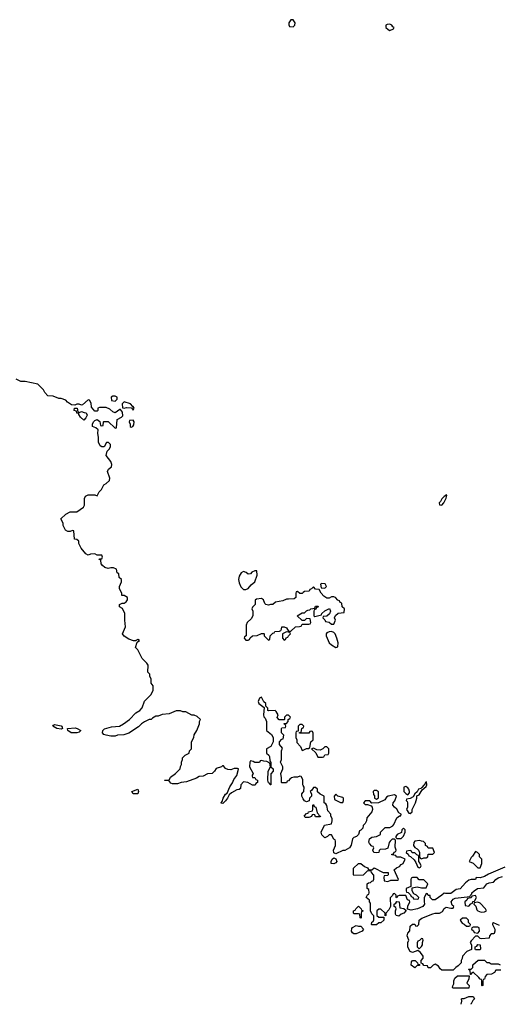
# Model space of a CAD drawing. Header units: inches. Extents: x 2528705 to 2676837, y 911742 to 1023252.
# Tile 22 of 143: x 2567481 to 2571732, y 911962 to 920698. Entities that reach past the tile are written whole.
import ezdxf

# ---------------------------------------------------------------- set-up
doc = ezdxf.new("R2010")
doc.units = ezdxf.units.IN
doc.header["$MEASUREMENT"] = 0
for name, color, linetype in [('C5961', 7, 'Continuous'), ('C5962', 7, 'Continuous'), ('C5971', 7, 'Continuous'), ('C5972', 7, 'Continuous')]:
    doc.layers.add(name, color=color, linetype=linetype)

msp = doc.modelspace()

# ---------------------------------------------------------------- linework, layer by layer
at = {"layer": 'C5961', "color": 5, "elevation": 60}
for points in [[(2570000, 913902.6), (2569995.3, 913910), (2569995.3, 913955.3), (2569982, 913982), (2569970, 913986), (2569950, 913978), (2569916.4, 913976.4), (2569894, 913970), (2569879.6, 913960.4), (2569870, 913946), (2569858, 913942), (2569850, 913926), (2569810, 913926), (2569806, 913930), (2569808, 913970), (2569802, 914010), (2569818, 914050), (2569818, 914070), (2569798, 914110), (2569807.3, 914132.7), (2569808, 914210), (2569815.3, 914235.3), (2569790, 914266), (2569788, 914290), (2569810, 914314), (2569822, 914318), (2569826, 914350), (2569806, 914370), (2569806, 914410), (2569810, 914414), (2569842, 914418), (2569846, 914430), (2569842, 914442), (2569826, 914450), (2569830, 914454), (2569850, 914454), (2569866, 914470), (2569866, 914490), (2569882, 914498), (2569886, 914510), (2569870, 914526), (2569850, 914526), (2569834, 914510), (2569834, 914490), (2569830, 914486), (2569787.3, 914487.3), (2569768, 914508), (2569778, 914530), (2569760.4, 914560.4), (2569750, 914568), (2569690, 914566), (2569686, 914570), (2569686, 914590), (2569666, 914606), (2569666, 914630), (2569650, 914646), (2569630, 914686), (2569610, 914678), (2569598, 914650), (2569606, 914630), (2569654, 914594), (2569646, 914530), (2569650, 914514), (2569662, 914502), (2569674, 914470), (2569672, 914390), (2569716.9, 914356.9), (2569731.3, 914330), (2569732, 914290), (2569712, 914250), (2569674, 914230), (2569674, 914190), (2569692.7, 914172.7), (2569699.6, 914159.6), (2569702, 914122), (2569711.3, 914108.7), (2569712, 914070), (2569732, 914050), (2569732, 914030), (2569712.7, 914007.3), (2569712, 913908), (2569706, 913910), (2569702, 913922), (2569690, 913926), (2569686, 913950), (2569688, 914030), (2569708, 914070), (2569702, 914102), (2569676.4, 914116.4), (2569650, 914118), (2569630, 914126), (2569618, 914122), (2569610, 914106), (2569570, 914106), (2569556.4, 914116.4), (2569530, 914122), (2569524, 914110), (2569523, 914070), (2569554, 914010), (2569545.4, 913994.6), (2569545.4, 913985.4), (2569550, 913974), (2569570, 913974), (2569578, 913958), (2569594, 913950), (2569594, 913930), (2569578, 913922), (2569572.7, 913907.3), (2569550, 913906), (2569509, 913929), (2569470, 913934.5), (2569446.7, 913910), (2569442, 913878), (2569431, 913869), (2569410, 913863.7), (2569361.4, 913838.6), (2569340.4, 913819.6), (2569327.3, 913790), (2569310, 913766), (2569284.7, 913744.7), (2569270, 913746), (2569269.3, 913749.3), (2569278.6, 913761.4), (2569288.2, 913791.8), (2569310, 913826), (2569323.7, 913836.3), (2569347.7, 913892.3), (2569370, 913926), (2569382.9, 913957.1), (2569410, 913992), (2569423.1, 914036.9), (2569424, 914050), (2569415.1, 914055.1), (2569385.8, 914054.2), (2569356.8, 914043.2), (2569330, 914046), (2569310, 914055.3), (2569290, 914078), (2569282, 914078), (2569274, 914070), (2569226, 914054), (2569211.3, 914030), (2569190.6, 914009.4), (2569150, 914006), (2569110, 913986), (2569076, 913984), (2569050.7, 913969.3), (2568963.5, 913936.5), (2568914, 913930), (2568882.8, 913917.2), (2568839, 913919), (2568824, 913924), (2568807.3, 913947.3), (2568768, 913948), (2568770, 913952), (2568810, 913952), (2568822, 913978), (2568866, 914010), (2568906, 914050), (2568908.4, 914071.6), (2568918, 914090), (2568918, 914110), (2568927.3, 914132.7), (2568928, 914150), (2568950, 914172), (2568986, 914190), (2568988.4, 914211.6), (2569006, 914230), (2569008, 914290), (2569028, 914330), (2569030, 914354), (2569055.3, 914390), (2569078, 914450), (2569078, 914470), (2569086, 914490), (2569056.4, 914516.4), (2569030, 914526), (2569010, 914526), (2568956.4, 914556.4), (2568930, 914558), (2568910, 914566), (2568870, 914566), (2568810, 914538), (2568745.4, 914534.6), (2568710, 914518), (2568690, 914518), (2568659.6, 914500.4), (2568650, 914488), (2568630, 914488), (2568590, 914468), (2568562, 914450), (2568535.3, 914424.7), (2568450, 914368.7), (2568406, 914354), (2568350, 914348.7), (2568330, 914342), (2568290, 914342), (2568250, 914348.7), (2568230, 914357.2), (2568217.2, 914370), (2568219, 914390), (2568233.6, 914406.4), (2568296.6, 914423.4), (2568368, 914430), (2568402, 914450), (2568455.3, 914490), (2568512.1, 914547.9), (2568548.7, 914570), (2568568.9, 914591.1), (2568590, 914652), (2568648, 914710), (2568668, 914750), (2568667.3, 914787.3), (2568648, 914810), (2568648, 914850), (2568638, 914870), (2568638, 914890), (2568618, 914910), (2568622, 914970), (2568610, 914988), (2568568, 915030), (2568530, 915106), (2568508.9, 915128.9), (2568526, 915174), (2568546, 915190), (2568530, 915198), (2568514, 915190), (2568514, 915186), (2568492.7, 915187.3), (2568450, 915202), (2568410, 915228), (2568395.3, 915250), (2568422, 915310), (2568415.3, 915370), (2568415.3, 915430), (2568394.6, 915474.6), (2568368.7, 915488.7), (2568368, 915510), (2568390, 915522), (2568410, 915522), (2568428.4, 915531.6), (2568438, 915550), (2568438, 915570), (2568410, 915588), (2568388, 915590), (2568387.3, 915607.3), (2568368, 915650), (2568368, 915670), (2568386, 915710), (2568386, 915730), (2568366, 915750), (2568362, 915782), (2568346, 915790), (2568342, 915822), (2568315.3, 915835.3), (2568290, 915835.3), (2568268.4, 915828.4), (2568238, 915838), (2568216.4, 915856.4), (2568206, 915870), (2568202, 915902), (2568186, 915910), (2568190, 915914), (2568210, 915914), (2568218, 915930), (2568210, 915946), (2568170, 915946), (2568150, 915958), (2568110, 915955.3), (2568090, 915948), (2568070, 915958), (2568028, 916010), (2568008, 916050), (2568006, 916070), (2567990, 916086), (2567968.4, 916088.4), (2567962, 916162), (2567950, 916166), (2567930, 916158), (2567910, 916158), (2567888, 916170), (2567868, 916210), (2567868, 916230), (2567848, 916270), (2567890, 916312), (2567930, 916331.3), (2567990, 916332), (2568048.4, 916371.6), (2568058, 916390), (2568058, 916450), (2568066, 916470), (2568090, 916482), (2568150, 916482), (2568170, 916474), (2568188, 916510), (2568208.9, 916531.1), (2568228.9, 916571.1), (2568250, 916582), (2568278, 916610), (2568282, 916630), (2568262, 916690), (2568268.9, 916711.1), (2568298, 916730), (2568299, 916750), (2568290, 916778), (2568248, 916830), (2568258, 916870), (2568278, 916890), (2568288, 916910), (2568288, 916930), (2568270, 916948), (2568252.7, 916947.3), (2568231.3, 916908.7), (2568210, 916908), (2568196.4, 916916.4), (2568182, 916950), (2568182, 916990), (2568175.3, 917030), (2568178, 917058), (2568158, 917078), (2568128.9, 917088.9), (2568128.7, 917110), (2568138, 917130), (2568150, 917142), (2568170, 917152), (2568192.7, 917132.7), (2568198, 917098), (2568210, 917094), (2568222, 917098), (2568226, 917130), (2568230, 917134), (2568267.3, 917132.7), (2568330, 917074), (2568342, 917078), (2568348.4, 917151.6), (2568386, 917170), (2568398, 917182), (2568394.6, 917214.6), (2568378, 917238), (2568370, 917238), (2568328.4, 917208.4), (2568310, 917218), (2568283.1, 917243.1), (2568250, 917258), (2568190, 917258), (2568174, 917250), (2568174, 917230), (2568170, 917226), (2568150, 917226), (2568120.4, 917260.4), (2568116.4, 917296.4), (2568102, 917322), (2568090, 917326), (2568039.6, 917280.4), (2568030, 917278), (2568010, 917286), (2567990, 917286), (2567970, 917278), (2567940.4, 917280.4), (2567905.2, 917305.2), (2567890, 917322), (2567850, 917338), (2567830, 917338), (2567778, 917358), (2567730, 917361.2), (2567704, 917390), (2567692.5, 917412.5), (2567643.1, 917463.1), (2567531.1, 917488.9), (2567490, 917489.2), (2567450, 917509.4)], [(2570000, 915616), (2569990, 915606), (2569970, 915606), (2569950, 915626), (2569938, 915622), (2569934, 915610), (2569934, 915570), (2569919.6, 915560.4), (2569870, 915555.3), (2569850, 915558), (2569819.6, 915540.4), (2569754, 915530), (2569730, 915508), (2569710, 915508.7), (2569690, 915502), (2569668.4, 915508.4), (2569658, 915518), (2569648, 915550), (2569630, 915562), (2569583.6, 915556.4), (2569572.7, 915547.3), (2569571.6, 915508.4), (2569550, 915486), (2569542, 915470), (2569552, 915450), (2569552, 915410), (2569536.9, 915383.1), (2569502, 915350), (2569492.7, 915327.3), (2569494, 915230), (2569478, 915222), (2569474, 915210), (2569490, 915194), (2569510, 915194), (2569522, 915198), (2569527.3, 915212.7), (2569548.4, 915231.6), (2569590, 915234), (2569628.4, 915251.6), (2569650, 915252), (2569654, 915250), (2569654, 915230), (2569690, 915194), (2569702, 915198), (2569707.3, 915232.7), (2569730, 915254), (2569742, 915258), (2569746, 915270), (2569790, 915272), (2569800.4, 915279.6), (2569808, 915290), (2569810, 915312), (2569830, 915311.3), (2569850, 915302), (2569870, 915274), (2569890, 915272), (2569930, 915312), (2569967.3, 915312.7), (2569982, 915318), (2569990, 915334), (2570000, 915334)], [(2570000, 915366), (2569990, 915366), (2569946, 915410), (2569990, 915434), (2570000, 915434)], [(2570000, 914436), (2569990, 914446), (2569970, 914446), (2569954, 914430), (2569954, 914386), (2569938, 914382), (2569934, 914370), (2569934, 914330), (2569942, 914310), (2569943.6, 914283.6), (2569974, 914250), (2569990, 914214), (2570000, 914218)], [(2570000, 914367.6), (2569967.3, 914367.3), (2569966, 914374), (2569982, 914378), (2569986, 914410), (2570000, 914417)], [(2570000, 913784.3), (2569986, 913810), (2569986, 913830), (2570000, 913844)]]:
    msp.add_lwpolyline(points, dxfattribs=at)
for points in [[(2568330, 917358), (2568310, 917358), (2568294, 917350), (2568298, 917318), (2568330, 917314), (2568346, 917330), (2568346, 917350)], [(2568410, 917308), (2568392, 917290), (2568394, 917254), (2568410, 917252), (2568430, 917258), (2568474, 917254), (2568490, 917234), (2568498, 917250), (2568490, 917266), (2568486, 917266), (2568466, 917290)], [(2568010, 917214), (2568030, 917222), (2568052.7, 917212.7), (2568071.3, 917211.3), (2568082, 917190), (2568070, 917166), (2568050, 917146), (2568022, 917170), (2568006, 917194), (2568006, 917206), (2567990, 917208), (2567986, 917226), (2567966, 917230), (2567967.3, 917252.7), (2567992.7, 917252.7), (2567998, 917218)], [(2568490, 917146), (2568458, 917142), (2568454, 917130), (2568462, 917110), (2568462, 917090), (2568470, 917082), (2568486, 917090), (2568496.4, 917103.6), (2568498, 917130)], [(2569570, 915809), (2569544.5, 915795.5), (2569530, 915782), (2569510, 915779), (2569492.7, 915792.7), (2569470, 915801.2), (2569448.3, 915791.7), (2569430, 915762), (2569424, 915730), (2569430, 915702), (2569445.8, 915665.8), (2569470, 915641), (2569490, 915641), (2569510, 915651.3), (2569536, 915684), (2569568.7, 915710), (2569589.2, 915770), (2569588, 915808)], [(2569850, 915266), (2569814, 915250), (2569814, 915210), (2569830, 915194), (2569842, 915198), (2569847.3, 915212.7), (2569862, 915218), (2569867.3, 915232.7), (2569886, 915250), (2569882, 915262)], [(2567850, 914404), (2567810, 914409.5), (2567775.3, 914430), (2567780.2, 914439.8), (2567790, 914444.7), (2567850, 914433), (2567856, 914430), (2567862, 914410)], [(2567990, 914369.5), (2567938, 914370), (2567908, 914390), (2567906, 914410), (2567973.7, 914413.7), (2567992, 914410), (2568024.7, 914390), (2568010, 914375.3)], [(2568530, 913829.2), (2568489.3, 913829.3), (2568478, 913850), (2568530.7, 913870.7), (2568536, 913850)]]:
    msp.add_lwpolyline(points, close=True, dxfattribs=at)
at = {"layer": 'C5962', "color": 5, "elevation": 60}
msp.add_lwpolyline([(2569910, 920698), (2569890, 920695.3), (2569872, 920670), (2569872.7, 920652.7), (2569878, 920638), (2569910, 920634), (2569926, 920650), (2569928, 920670)], close=True, dxfattribs=at)
at = {"layer": 'C5971', "color": 5, "elevation": 60}
for points in [[(2571270, 916486), (2571264.7, 916475.3), (2571250, 916468), (2571230, 916448), (2571218, 916422), (2571206, 916410), (2571210, 916394), (2571230, 916392), (2571248, 916410), (2571270, 916454), (2571276.4, 916476.4)], [(2570164.7, 915695.3), (2570154, 915690), (2570158, 915658), (2570190, 915654), (2570206, 915670), (2570194, 915694)], [(2570250, 915268.7), (2570230, 915268), (2570210, 915258), (2570202, 915250), (2570202, 915230), (2570231.3, 915170), (2570250, 915151.3), (2570290, 915126.8), (2570307.3, 915132.7), (2570308.7, 915170), (2570299, 915210), (2570282, 915250), (2570270, 915262)], [(2570210, 914246), (2570190, 914246), (2570172.7, 914227.3), (2570150, 914218), (2570120.4, 914220.4), (2570090, 914235.3), (2570074, 914230), (2570112, 914192), (2570130, 914154), (2570170, 914154), (2570182, 914158), (2570190, 914174), (2570222, 914178), (2570226, 914190), (2570226, 914230)], [(2570910, 913894), (2570894, 913890), (2570892, 913850), (2570910, 913832), (2570930, 913822), (2570942, 913838), (2570944, 913850), (2570937.2, 913870), (2570930, 913882)], [(2571094.6, 913934.6), (2571087.1, 913932.9), (2571074, 913906), (2571070, 913906), (2571054, 913886), (2571043.6, 913876.4), (2571024.7, 913870), (2571011.6, 913848.4), (2570992, 913830), (2570976.9, 913803.1), (2570950, 913788), (2570918, 913782), (2570914, 913770), (2570922, 913762), (2570924.7, 913750), (2570926, 913710), (2570918, 913690), (2570938, 913658), (2570950, 913654), (2570966, 913670), (2570968, 913690), (2570998, 913750), (2571008, 913790), (2571007.3, 913812.7), (2571030, 913822), (2571056.4, 913863.6), (2571090, 913894), (2571098, 913910)], [(2570290, 913826), (2570274, 913810), (2570278, 913778), (2570330, 913754), (2570350, 913754), (2570358, 913770), (2570358, 913790), (2570350, 913798), (2570308, 913808)], [(2570650, 913858), (2570630, 913858), (2570622, 913850), (2570623.6, 913823.6), (2570631.6, 913811.6), (2570634, 913790), (2570650, 913782), (2570667.3, 913792.7), (2570667.3, 913847.3)], [(2570110, 913626), (2570102, 913642), (2570090, 913646), (2570078, 913642), (2570072.7, 913627.3), (2570050, 913618), (2570020.4, 913620.4), (2570008, 913630), (2570030, 913654), (2570042, 913658), (2570046, 913670), (2570082, 913678), (2570086, 913690), (2570086, 913730), (2570090, 913734), (2570098, 913718), (2570111.6, 913711.6), (2570122, 913662), (2570134, 913650), (2570138, 913638), (2570154, 913630), (2570150, 913626)], [(2570890, 913526), (2570874, 913510), (2570872.7, 913487.3), (2570834, 913470), (2570822, 913450), (2570822, 913442), (2570830, 913434), (2570870, 913434), (2570890, 913454), (2570906, 913490), (2570906, 913510)], [(2571035.3, 913415.3), (2570991.1, 913408.9), (2570981, 913399), (2570978, 913370), (2570990, 913352), (2571010, 913342), (2571022, 913330), (2571032, 913310), (2571032.7, 913272.7), (2571038, 913258), (2571050, 913254), (2571070, 913262), (2571090, 913262), (2571106, 913270), (2571110, 913294), (2571150, 913294), (2571166, 913310), (2571150, 913346), (2571110, 913346), (2571102, 913362), (2571086, 913370), (2571086, 913390), (2571067.3, 913407.3), (2571050, 913408)], [(2570270, 913208), (2570248, 913210), (2570248, 913230), (2570258, 913250), (2570270, 913262), (2570290, 913254), (2570298, 913230), (2570290, 913218)], [(2570950, 913326), (2570918, 913322), (2570914, 913310), (2570932.7, 913292.7), (2570938, 913278), (2570952.7, 913272.7), (2570983.6, 913243.6), (2570999.6, 913219.6), (2571018, 913178), (2571030, 913174), (2571042, 913178), (2571046, 913190), (2571036.4, 913216.4), (2571026, 913230), (2571026, 913270), (2571022, 913282), (2571007.3, 913287.3), (2570990, 913306), (2570967.3, 913307.3), (2570962, 913322)], [(2571530, 913318), (2571503.6, 913276.4), (2571490, 913266), (2571474, 913230), (2571510, 913214), (2571550, 913174), (2571570, 913174), (2571586, 913210), (2571586, 913250), (2571566, 913270), (2571566, 913290), (2571546, 913310)], [(2571010, 913086), (2570970, 913086), (2570958, 913082), (2570954, 913070), (2570954, 913006), (2570914, 912990), (2570914, 912970), (2570918, 912958), (2570932.7, 912952.7), (2570952.7, 912932.7), (2570958, 912918), (2570972.7, 912912.7), (2570978, 912898), (2571010, 912894), (2571022, 912898), (2571026, 912910), (2571006, 912930), (2570982, 912942), (2570966, 912970), (2570966, 912994), (2571010, 913004.7), (2571050, 912994), (2571090, 912994), (2571106, 913030), (2571070, 913066), (2571030, 913066)], [(2571530, 912926), (2571498, 912922), (2571490, 912906), (2571458, 912902), (2571452.7, 912887.3), (2571434, 912870), (2571438, 912838), (2571470, 912834), (2571487.3, 912852.7), (2571502, 912858), (2571507.3, 912872.7), (2571522, 912878), (2571538, 912910)], [(2570510, 912726), (2570506, 912730), (2570502, 912762), (2570490, 912766), (2570450, 912766), (2570446, 912770), (2570446, 912790), (2570462, 912798), (2570466, 912810), (2570490, 912834), (2570514, 912810), (2570518, 912798), (2570532, 912790), (2570518, 912782), (2570514, 912770), (2570514, 912730)], [(2570850, 912744), (2570826, 912750), (2570820.4, 912760.4), (2570818, 912790), (2570826, 912810), (2570822, 912822), (2570806, 912830), (2570806, 912850), (2570822, 912858), (2570830, 912874), (2570851.6, 912871.6), (2570858, 912818), (2570891.6, 912811.6), (2570914, 912794), (2570892, 912770), (2570870, 912762)], [(2571550, 912868), (2571518, 912862), (2571514, 912850), (2571531.6, 912831.6), (2571541, 912801), (2571550, 912792), (2571579.6, 912779.6), (2571610, 912782), (2571626, 912790), (2571618, 912810), (2571570, 912858)], [(2570490, 912654), (2570510, 912654), (2570534, 912630), (2570522, 912610), (2570470, 912588), (2570450, 912586), (2570436.4, 912596.4), (2570428.7, 912610), (2570430, 912634), (2570436.4, 912643.6), (2570470, 912662)], [(2571412.7, 912727.3), (2571394, 912710), (2571410, 912682), (2571430, 912674), (2571450, 912654), (2571470, 912654), (2571482, 912658), (2571486, 912670), (2571468, 912688), (2571467.3, 912707.3), (2571450, 912726)], [(2571550, 912646), (2571510, 912646), (2571498, 912642), (2571494, 912630), (2571512.7, 912612.7), (2571518, 912598), (2571550, 912594), (2571566, 912610), (2571562, 912642)], [(2571050, 912546), (2571032.7, 912527.3), (2571018, 912522), (2571012.7, 912507.3), (2571012.7, 912472.7), (2571030, 912454), (2571050, 912474), (2571058, 912490), (2571058, 912510), (2571066, 912530), (2571062, 912542)], [(2571530, 912446), (2571526, 912450), (2571527.3, 912472.7), (2571542, 912478), (2571550, 912494), (2571572, 912490), (2571574, 912450), (2571570, 912446)], [(2570990, 912286), (2570958, 912310), (2570960.4, 912339.6), (2570970, 912352), (2570994, 912350), (2571014, 912330), (2571018, 912318), (2571034, 912314), (2571030, 912306), (2571010, 912306)], [(2571330, 912106), (2571326, 912110), (2571327.3, 912127.3), (2571336.4, 912143.6), (2571338, 912170), (2571347.3, 912192.7), (2571370, 912214), (2571474, 912214), (2571471.6, 912188.4), (2571454, 912150), (2571472, 912130), (2571470, 912106)]]:
    msp.add_lwpolyline(points, close=True, dxfattribs=at)
for points in [[(2570000, 915434), (2570010, 915434), (2570027.3, 915452.7), (2570040.4, 915459.6), (2570058, 915462), (2570068.4, 915471.6), (2570102, 915478), (2570110, 915494), (2570130, 915494), (2570134, 915490), (2570118, 915482), (2570112.7, 915467.3), (2570098, 915462), (2570094, 915450), (2570094, 915410), (2570102, 915402), (2570162, 915418), (2570166, 915430), (2570190, 915454), (2570232.7, 915472.7), (2570242, 915450), (2570232.7, 915427.3), (2570210, 915406), (2570178, 915402), (2570174, 915390), (2570192.7, 915372.7), (2570198, 915358), (2570230, 915354), (2570250, 915334), (2570270, 915334), (2570278, 915350), (2570286, 915370), (2570278, 915390), (2570287.3, 915412.7), (2570308.4, 915431.6), (2570362, 915438), (2570366, 915470), (2570346, 915490), (2570342, 915522), (2570327.3, 915527.3), (2570322, 915542), (2570307.3, 915547.3), (2570286, 915570), (2570270, 915578), (2570250, 915578), (2570230, 915566), (2570210, 915566), (2570183.1, 915583.1), (2570158, 915610), (2570142, 915642), (2570110, 915646), (2570090, 915666), (2570072.7, 915647.3), (2570058, 915642), (2570052.7, 915627.3), (2570010, 915626), (2570000, 915616)], [(2570000, 915334), (2570050, 915334), (2570062, 915338), (2570066, 915350), (2570062, 915382), (2570030, 915386), (2570010, 915366), (2570000, 915366)], [(2570000, 914417), (2570002, 914418), (2570006, 914430), (2570000, 914436)], [(2570000, 914218), (2570010, 914222), (2570028.4, 914231.6), (2570047.3, 914232.7), (2570058, 914242), (2570068, 914290), (2570088, 914310), (2570087.3, 914367.3), (2570082, 914382), (2570070, 914386), (2570058, 914382), (2570050, 914368), (2570000, 914367.6)], [(2570000, 913844), (2570006, 913850), (2570008, 913890), (2570000, 913902.6)], [(2571790, 913179.3), (2571644.5, 913115.5), (2571610, 913095.3), (2571570, 913084), (2571534, 913086), (2571530, 913069), (2571490, 913068), (2571470, 913062), (2571439.6, 913040.4), (2571393.2, 912986.8), (2571358, 912982), (2571310, 912945.2), (2571264, 912944), (2571250, 912948), (2571232, 912930), (2571170, 912889.3), (2571148, 912890), (2571128, 912910), (2571126, 912926), (2571108, 912928), (2571102, 912942), (2571090, 912946), (2571072.7, 912907.3), (2571072.7, 912872.7), (2571078, 912850), (2571062, 912830), (2571014, 912810), (2570958, 912798), (2570926, 912806), (2570928.4, 912831.6), (2570946, 912870), (2570942, 912882), (2570926, 912890), (2570910, 912926), (2570852.7, 912927.3), (2570838, 912922), (2570830, 912906), (2570826, 912910), (2570826, 912930), (2570810, 912946), (2570798, 912942), (2570792.7, 912927.3), (2570772.7, 912907.3), (2570774, 912830), (2570759.8, 912800.2), (2570734, 912770), (2570734, 912750), (2570726, 912746), (2570726, 912770), (2570690, 912806), (2570670, 912806), (2570654, 912790), (2570654, 912750), (2570670, 912734), (2570714, 912734), (2570714, 912710), (2570690, 912686), (2570670, 912686), (2570650, 912668), (2570610, 912666), (2570606, 912670), (2570608, 912690), (2570622, 912698), (2570627.3, 912712.7), (2570627.3, 912747.3), (2570610, 912766), (2570598, 912790), (2570598, 912858), (2570588, 912870), (2570587.3, 912887.3), (2570558, 912910), (2570570, 912934), (2570582, 912938), (2570586, 912950), (2570582, 912982), (2570566, 912990), (2570568, 913030), (2570580.4, 913039.6), (2570598, 913042), (2570610, 913054), (2570622, 913058), (2570627.3, 913072.7), (2570627.3, 913107.3), (2570606, 913130), (2570602, 913142), (2570570, 913146), (2570531.6, 913108.4), (2570450, 913106), (2570446, 913110), (2570446, 913170), (2570490, 913212), (2570510, 913212), (2570543.6, 913183.6), (2570570, 913174), (2570578, 913158), (2570590, 913154), (2570610, 913154), (2570630, 913172), (2570710, 913132), (2570752.7, 913132.7), (2570754, 913110), (2570750, 913106), (2570718, 913102), (2570714, 913090), (2570718, 913058), (2570750, 913052), (2570776.4, 913063.6), (2570838, 913062), (2570846, 913070), (2570806, 913154), (2570828.4, 913171.6), (2570855.3, 913184.7), (2570870, 913202), (2570886, 913210), (2570906, 913250), (2570867.3, 913267.3), (2570828.4, 913268.4), (2570822, 913282), (2570787.3, 913287.3), (2570786, 913294), (2570802, 913298), (2570808, 913312), (2570822, 913318), (2570826, 913330), (2570816.4, 913356.4), (2570818, 913418), (2570810, 913426), (2570790, 913426), (2570771.6, 913408.4), (2570763.6, 913396.4), (2570750, 913346), (2570730, 913338), (2570683.6, 913336.4), (2570672.7, 913327.3), (2570671.1, 913308.9), (2570650, 913306), (2570628, 913310), (2570618, 913330), (2570626, 913350), (2570622, 913362), (2570610, 913366), (2570587.3, 913387.3), (2570582, 913402), (2570588.7, 913430), (2570610, 913444.7), (2570650, 913452), (2570686, 913470), (2570686, 913490), (2570726, 913530), (2570770, 913532), (2570794.6, 913545.4), (2570804, 913556), (2570830, 913616), (2570854, 913634), (2570866, 913634), (2570868, 913650), (2570850, 913662), (2570832, 913692), (2570809, 913710), (2570795.3, 913730), (2570798, 913750), (2570813.6, 913766.4), (2570828, 913810), (2570810, 913822), (2570754, 913810), (2570739.6, 913800.4), (2570723.6, 913776.4), (2570668.4, 913748.4), (2570610, 913746), (2570590, 913766), (2570550, 913766), (2570534, 913750), (2570550, 913734), (2570570, 913734), (2570602, 913722), (2570612, 913712), (2570616, 913690), (2570610, 913668.7), (2570563.6, 913616.4), (2570562, 913590), (2570550, 913566), (2570532.7, 913547.3), (2570530, 913526), (2570510, 913506), (2570498, 913502), (2570491.1, 913468.9), (2570472, 913450), (2570450, 913442), (2570438, 913430), (2570424.7, 913375.3), (2570411.1, 913348.9), (2570370, 913326), (2570350, 913326), (2570290, 913298), (2570270, 913306), (2570268.9, 913331.1), (2570286, 913370), (2570286, 913410), (2570282, 913422), (2570270, 913426), (2570250, 913466), (2570230, 913466), (2570214, 913450), (2570190, 913438), (2570164.7, 913464.7), (2570158, 913490), (2570188.7, 913551.3), (2570250, 913562), (2570258, 913590), (2570258, 913610), (2570246, 913630), (2570246, 913650), (2570218, 913678), (2570210, 913726), (2570200.4, 913740.4), (2570186, 913750), (2570186, 913810), (2570150, 913826), (2570127.3, 913847.3), (2570126, 913870), (2570110, 913886), (2570090, 913886), (2570076.9, 913863.1), (2570062, 913850), (2570072, 913830), (2570072, 913810), (2570054, 913790), (2570052.7, 913767.3), (2570030, 913758), (2570010, 913766), (2570000, 913784.3)], [(2571742, 912662), (2571690, 912686), (2571682, 912678), (2571682, 912670), (2571702, 912630), (2571702, 912610), (2571694, 912590), (2571690, 912586), (2571670, 912586), (2571654, 912570), (2571652, 912548), (2571582, 912542), (2571570, 912546), (2571550, 912566), (2571530, 912566), (2571490, 912526), (2571482, 912510), (2571494, 912490), (2571492.7, 912447.3), (2571454, 912430), (2571414, 912390), (2571411.6, 912368.4), (2571402, 912350), (2571402, 912330), (2571376.9, 912303.1), (2571354, 912290), (2571330, 912266), (2571230, 912266), (2571216.4, 912276.4), (2571200.4, 912300.4), (2571170, 912318), (2571154, 912310), (2571130, 912286), (2571110, 912286), (2571102, 912302), (2571070, 912306), (2571062, 912322), (2571046, 912326), (2571048, 912350), (2571066, 912370), (2571066, 912390), (2571040.4, 912420.4), (2571018, 912438), (2570970, 912422), (2570948, 912430), (2570928, 912470), (2570928, 912510), (2570938, 912530), (2570922, 912570), (2570930, 912594), (2570947.3, 912612.7), (2570950, 912654), (2570970, 912674), (2570990, 912674), (2570998, 912658), (2571010, 912654), (2571026, 912670), (2571028, 912710), (2571053.6, 912726.4), (2571150, 912766), (2571170, 912771.3), (2571210, 912772), (2571235.3, 912784.7), (2571250, 912812), (2571270, 912824.7), (2571310, 912814), (2571330, 912814), (2571338, 912830), (2571322, 912842), (2571314, 912870), (2571330, 912896), (2571350, 912904), (2571482, 912918), (2571486, 912930), (2571498, 912942), (2571498, 912950), (2571518, 912970), (2571548, 912990), (2571603.1, 912996.9), (2571630, 913031), (2571650, 913040.7), (2571690, 913046), (2571709.5, 913070.5), (2571730, 913082.8), (2571770, 913096)], [(2571754, 912266), (2571710, 912266), (2571696.9, 912243.1), (2571671.6, 912228.4), (2571630, 912226), (2571614, 912210), (2571610, 912186), (2571598, 912182), (2571594, 912170), (2571594, 912130), (2571590, 912126), (2571586, 912130), (2571586, 912170), (2571582, 912182), (2571570, 912186), (2571560.4, 912200.4), (2571510, 912246), (2571498, 912242), (2571490, 912226), (2571486, 912226), (2571482, 912262), (2571468, 912270), (2571470, 912274), (2571490, 912274), (2571506, 912290), (2571507.3, 912312.7), (2571552.7, 912352.7), (2571610, 912354), (2571630, 912334), (2571650, 912334), (2571670, 912322), (2571730, 912322), (2571750, 912312)], [(2571402.2, 911962.7), (2571408, 911990), (2571406, 912010), (2571410, 912014), (2571430, 912014), (2571470, 912032), (2571510, 912032), (2571522, 912010), (2571505.4, 911994.6), (2571490, 911966), (2571486, 911962)]]:
    msp.add_lwpolyline(points, dxfattribs=at)
at = {"layer": 'C5972', "color": 5, "elevation": 60}
msp.add_lwpolyline([(2570770, 920658), (2570743.6, 920656.4), (2570734, 920650), (2570734, 920630), (2570754, 920610), (2570770, 920602), (2570802, 920618), (2570806, 920630), (2570795.3, 920635.3), (2570786, 920650)], close=True, dxfattribs=at)

doc.saveas('drawing.dxf')
